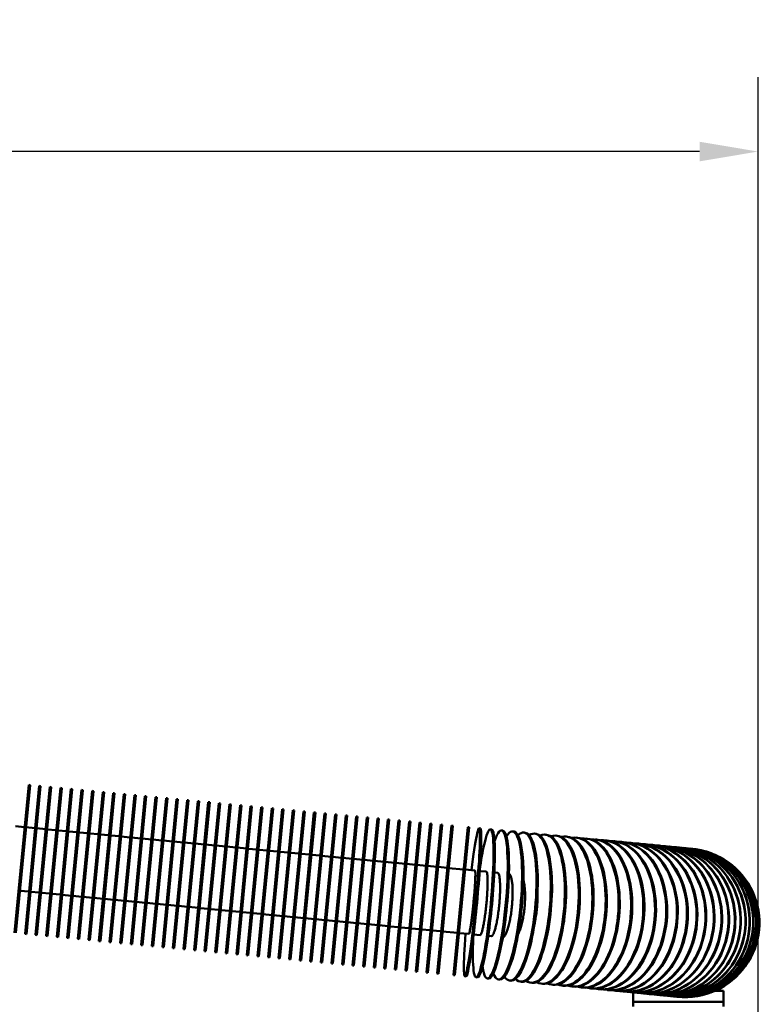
# Model space of a CAD drawing. Header units: inches. Extents: x 1 to 237, y 4 to 150.
# Tile 86 of 148: x 123 to 131, y 128 to 139. Entities that reach past the tile are written whole.
import ezdxf

# ---------------------------------------------------------------- set-up
doc = ezdxf.new("R2010")
doc.units = ezdxf.units.IN
doc.header["$LTSCALE"] = 7
doc.header["$MEASUREMENT"] = 0
doc.layers.add('Dimension (ANSI)', color=7, linetype='Continuous', lineweight=25)
doc.layers.add('Visible (ANSI)', color=7, linetype='Continuous', lineweight=50)
doc.styles.add('Dimension Text', font='tahoma.ttf')
doc.dimstyles.new('Dual Dimension', dxfattribs={"dimscale": 7, "dimtxt": 0.12, "dimasz": 0.098425, "dimexe": 0.125, "dimexo": 0.0625, "dimgap": 0.031496, "dimtad": 0, "dimtih": 1, "dimtoh": 1, "dimrnd": 1e-08, "dimzin": 4, "dimdsep": 46, "dimtxsty": 'Dimension Text', "dimcen": 0.09, "dimdle": 0.393701, "dimclrd": 256, "dimclre": 256, "dimclrt": 256, "dimadec": 0, "dimazin": 1, "dimtfac": 1, "dimtofl": 0, "dimtmove": 0, "dimatfit": 3, "dimfxl": 1, "dimtolj": 1, "dimtzin": 4, "dimlwd": -1, "dimlwe": -1, "dimarcsym": 0})

# ---------------------------------------------------------------- blocks, each defined once
blk = doc.blocks.new('*D10')
at = {"layer": 'Defpoints', "color": 0, "transparency": 16777216}
for p in [(131.338, 137.621), (131.338, 124.993), (102.587, 109.432)]:
    blk.add_point(p, dxfattribs=at)
at = {"layer": 'Dimension (ANSI)', "transparency": 16777216}
for p, q in [((102.587, 109.87), (102.587, 138.496)), ((131.338, 125.431), (131.338, 138.496)), ((103.276, 137.621), (113.051, 137.621)), ((130.649, 137.621), (120.874, 137.621))]:
    blk.add_line(p, q, dxfattribs=at)
for points in [[(103.276, 137.736), (103.276, 137.506), (102.587, 137.621)], [(130.649, 137.736), (130.649, 137.506), (131.338, 137.621)]]:
    blk.add_solid(points, dxfattribs=at)
at = {"layer": 'Dimension (ANSI)', "transparency": 16777216, "insert": (116.963, 137.621), "char_height": 0.84, "attachment_point": 5, "style": 'Dimension Text'}
blk.add_mtext('\\A1;{\\H3.0x;(}\\S28.75^ 730.3 mm;{\\H3.0x;)}', dxfattribs=at)

msp = doc.modelspace()

# ---------------------------------------------------------------- linework, layer by layer
at = {"layer": 'Visible (ANSI)'}
for p, q in [((122.7482, 130.1657), (122.5805, 128.4238)), ((122.5964, 128.4223), (122.7641, 130.1642)), ((122.7482, 130.1657), (122.7641, 130.1642)), ((122.8726, 130.1538), (122.7049, 128.4118)), ((122.7208, 128.4103), (122.8885, 130.1522)), ((122.997, 130.1418), (122.8293, 128.3998)), ((122.8452, 128.3983), (123.013, 130.1402)), ((122.8726, 130.1538), (122.8885, 130.1522)), ((123.1215, 130.1298), (122.9537, 128.3878)), ((122.9697, 128.3863), (123.1374, 130.1283)), ((122.997, 130.1418), (123.013, 130.1402)), ((123.2459, 130.1178), (123.0781, 128.3759)), ((123.0941, 128.3743), (123.2618, 130.1163)), ((123.1215, 130.1298), (123.1374, 130.1283)), ((123.3703, 130.1058), (123.2026, 128.3639)), ((123.2185, 128.3624), (123.3862, 130.1043)), ((123.2459, 130.1178), (123.2618, 130.1163)), ((123.4947, 130.0938), (123.327, 128.3519)), ((123.3429, 128.3504), (123.5107, 130.0923)), ((123.3703, 130.1058), (123.3862, 130.1043)), ((123.6192, 130.0819), (123.4514, 128.3399)), ((123.4673, 128.3384), (123.6351, 130.0803)), ((123.4947, 130.0938), (123.5107, 130.0923)), ((123.7436, 130.0699), (123.5758, 128.3279)), ((123.5918, 128.3264), (123.7595, 130.0684)), ((123.6192, 130.0819), (123.6351, 130.0803)), ((123.868, 130.0579), (123.7003, 128.316)), ((123.7162, 128.3144), (123.8839, 130.0564)), ((123.7436, 130.0699), (123.7595, 130.0684)), ((123.9924, 130.0459), (123.8247, 128.304)), ((123.8406, 128.3024), (124.0084, 130.0444)), ((123.868, 130.0579), (123.8839, 130.0564)), ((123.9924, 130.0459), (124.0084, 130.0444)), ((124.1169, 130.0339), (123.9491, 128.292)), ((123.965, 128.2905), (124.1328, 130.0324)), ((124.2413, 130.022), (124.0735, 128.28)), ((124.0895, 128.2785), (124.2572, 130.0204)), ((124.1169, 130.0339), (124.1328, 130.0324)), ((124.3657, 130.01), (124.198, 128.268)), ((124.2139, 128.2665), (124.3816, 130.0084)), ((124.2413, 130.022), (124.2572, 130.0204)), ((124.4901, 129.998), (124.3224, 128.2561)), ((124.3383, 128.2545), (124.5061, 129.9965)), ((124.3657, 130.01), (124.3816, 130.0084)), ((124.6145, 129.986), (124.4468, 128.2441)), ((124.4627, 128.2425), (124.6305, 129.9845)), ((124.4901, 129.998), (124.5061, 129.9965)), ((124.739, 129.974), (124.5712, 128.2321)), ((124.5872, 128.2306), (124.7549, 129.9725)), ((124.6145, 129.986), (124.6305, 129.9845)), ((124.8634, 129.9621), (124.6957, 128.2201)), ((124.7116, 128.2186), (124.8793, 129.9605)), ((124.739, 129.974), (124.7549, 129.9725)), ((124.9878, 129.9501), (124.8201, 128.2081)), ((124.836, 128.2066), (125.0037, 129.9485)), ((124.8634, 129.9621), (124.8793, 129.9605)), ((125.1122, 129.9381), (124.9445, 128.1962)), ((124.9604, 128.1946), (125.1282, 129.9366)), ((124.9878, 129.9501), (125.0037, 129.9485)), ((125.1122, 129.9381), (125.1282, 129.9366)), ((125.2367, 129.9261), (125.0689, 128.1842)), ((125.0849, 128.1826), (125.2526, 129.9246)), ((125.3611, 129.9141), (125.1934, 128.1722)), ((125.2093, 128.1707), (125.377, 129.9126)), ((125.2367, 129.9261), (125.2526, 129.9246)), ((125.4855, 129.9022), (125.3178, 128.1602)), ((125.3337, 128.1587), (125.5014, 129.9006)), ((125.3611, 129.9141), (125.377, 129.9126)), ((125.6099, 129.8902), (125.4422, 128.1482)), ((125.4581, 128.1467), (125.6259, 129.8886)), ((125.4855, 129.9022), (125.5014, 129.9006)), ((125.7344, 129.8782), (125.5666, 128.1363)), ((125.5826, 128.1347), (125.7503, 129.8767)), ((125.6099, 129.8902), (125.6259, 129.8886)), ((125.8588, 129.8662), (125.6911, 128.1243)), ((125.707, 128.1227), (125.8747, 129.8647)), ((125.7344, 129.8782), (125.7503, 129.8767)), ((125.9832, 129.8542), (125.8155, 128.1123)), ((125.8314, 128.1108), (125.9991, 129.8527)), ((125.8588, 129.8662), (125.8747, 129.8647)), ((126.1076, 129.8423), (125.9399, 128.1003)), ((125.9558, 128.0988), (126.1236, 129.8407)), ((125.9832, 129.8542), (125.9991, 129.8527)), ((126.2321, 129.8303), (126.0643, 128.0883)), ((126.0803, 128.0868), (126.248, 129.8287)), ((126.1076, 129.8423), (126.1236, 129.8407)), ((126.3565, 129.8183), (126.1888, 128.0763)), ((126.2047, 128.0748), (126.3724, 129.8168)), ((126.2321, 129.8303), (126.248, 129.8287)), ((126.3565, 129.8183), (126.3724, 129.8168)), ((126.4809, 129.8063), (126.3132, 128.0644)), ((126.3291, 128.0628), (126.4968, 129.8048)), ((126.6053, 129.7943), (126.4376, 128.0524)), ((126.4535, 128.0509), (126.6213, 129.7928)), ((126.4809, 129.8063), (126.4968, 129.8048)), ((126.7298, 129.7823), (126.562, 128.0404)), ((126.578, 128.0389), (126.7457, 129.7808)), ((126.6053, 129.7943), (126.6213, 129.7928)), ((126.8542, 129.7704), (126.6865, 128.0284)), ((126.7024, 128.0269), (126.8701, 129.7688)), ((126.7298, 129.7823), (126.7457, 129.7808)), ((126.9786, 129.7584), (126.8109, 128.0164)), ((126.8268, 128.0149), (126.9945, 129.7569)), ((126.8542, 129.7704), (126.8701, 129.7688)), ((127.103, 129.7464), (126.9353, 128.0045)), ((126.9512, 128.0029), (127.119, 129.7449)), ((126.9786, 129.7584), (126.9945, 129.7569)), ((127.2275, 129.7344), (127.0597, 127.9925)), ((127.0757, 127.9909), (127.2434, 129.7329)), ((127.103, 129.7464), (127.119, 129.7449)), ((127.3519, 129.7224), (127.1842, 127.9805)), ((127.2001, 127.979), (127.3678, 129.7209)), ((127.2275, 129.7344), (127.2434, 129.7329)), ((127.4763, 129.7105), (127.3086, 127.9685)), ((127.3245, 127.967), (127.4922, 129.7089)), ((127.3519, 129.7224), (127.3678, 129.7209)), ((127.6007, 129.6985), (127.433, 127.9565)), ((127.4489, 127.955), (127.6167, 129.697)), ((127.4763, 129.7105), (127.4922, 129.7089)), ((127.6007, 129.6985), (127.6167, 129.697)), ((122.7003, 129.668), (122.5918, 129.6785)), ((122.8247, 129.6561), (122.7162, 129.6665)), ((122.9491, 129.6441), (122.8406, 129.6545)), ((123.0735, 129.6321), (122.965, 129.6425)), ((123.198, 129.6201), (123.0895, 129.6306)), ((123.3224, 129.6081), (123.2139, 129.6186)), ((123.4468, 129.5961), (123.3383, 129.6066)), ((123.5712, 129.5842), (123.4627, 129.5946)), ((123.6957, 129.5722), (123.5872, 129.5826)), ((127.7252, 129.6865), (127.5574, 127.9446)), ((127.5734, 127.943), (127.7411, 129.685)), ((127.7252, 129.6865), (127.7411, 129.685)), ((127.9183, 129.6679), (127.7505, 127.926)), ((127.9342, 129.6664), (127.7665, 127.9244)), ((127.9342, 129.6664), (127.9183, 129.6679)), ((128.0673, 129.6536), (128.0514, 129.6551)), ((128.2001, 129.6408), (128.1842, 129.6423)), ((128.3321, 129.6281), (128.3164, 129.6296)), ((128.4632, 129.6154), (128.4476, 129.6169)), ((128.5929, 129.603), (128.5775, 129.6044)), ((128.7209, 129.5906), (128.7057, 129.5921)), ((123.8201, 129.5602), (123.7116, 129.5707)), ((123.9445, 129.5482), (123.836, 129.5587)), ((124.0689, 129.5362), (123.9604, 129.5467)), ((124.1934, 129.5243), (124.0849, 129.5347)), ((124.3178, 129.5123), (124.2093, 129.5227)), ((124.4422, 129.5003), (124.3337, 129.5108)), ((124.5666, 129.4883), (124.4581, 129.4988)), ((124.6911, 129.4763), (124.5826, 129.4868)), ((124.8155, 129.4644), (124.707, 129.4748)), ((128.8469, 129.5785), (128.8319, 129.5799)), ((128.9705, 129.5666), (128.9559, 129.568)), ((129.0915, 129.5549), (129.0772, 129.5563)), ((129.2095, 129.5436), (129.1956, 129.5449)), ((129.3242, 129.5325), (129.3107, 129.5338)), ((129.4354, 129.5218), (129.4223, 129.5231)), ((129.5427, 129.5115), (129.5301, 129.5127)), ((129.6459, 129.5016), (129.6338, 129.5027)), ((129.7447, 129.492), (129.7332, 129.4932)), ((129.8388, 129.483), (129.8279, 129.484)), ((129.9281, 129.4744), (129.9177, 129.4754)), ((130.0122, 129.4663), (130.0025, 129.4672)), ((124.9399, 129.4524), (124.8314, 129.4628)), ((125.0643, 129.4404), (124.9558, 129.4508)), ((125.1887, 129.4284), (125.0803, 129.4389)), ((125.3132, 129.4164), (125.2047, 129.4269)), ((125.4376, 129.4045), (125.3291, 129.4149)), ((125.562, 129.3925), (125.4535, 129.4029)), ((125.6864, 129.3805), (125.5779, 129.3909)), ((125.8109, 129.3685), (125.7024, 129.379)), ((125.9353, 129.3565), (125.8268, 129.367)), ((126.0597, 129.3446), (125.9512, 129.355)), ((130.091, 129.4587), (130.0819, 129.4596)), ((130.1643, 129.4516), (130.1559, 129.4525)), ((130.2318, 129.4451), (130.2241, 129.4459)), ((130.2935, 129.4392), (130.2865, 129.4399)), ((130.3491, 129.4338), (130.3428, 129.4345)), ((130.3985, 129.4291), (130.3929, 129.4296)), ((130.4415, 129.4249), (130.4368, 129.4254)), ((130.4782, 129.4214), (130.4742, 129.4218)), ((130.5082, 129.4185), (130.505, 129.4188)), ((130.5317, 129.4163), (130.5293, 129.4165)), ((130.5486, 129.4146), (130.5469, 129.4148)), ((130.5587, 129.4137), (130.5579, 129.4137)), ((126.1841, 129.3326), (126.0756, 129.343)), ((126.3086, 129.3206), (126.2001, 129.331)), ((126.433, 129.3086), (126.3245, 129.3191)), ((126.5574, 129.2966), (126.4489, 129.3071)), ((126.6818, 129.2847), (126.5733, 129.2951)), ((126.8063, 129.2727), (126.6978, 129.2831)), ((126.9307, 129.2607), (126.8222, 129.2711)), ((127.0551, 129.2487), (126.9466, 129.2592)), ((127.1795, 129.2367), (127.071, 129.2472)), ((127.304, 129.2247), (127.1955, 129.2352)), ((127.4284, 129.2128), (127.3199, 129.2232)), ((127.5528, 129.2008), (127.4443, 129.2112)), ((127.6772, 129.1888), (127.5687, 129.1993)), ((127.8703, 129.1702), (127.6932, 129.1873)), ((128.0035, 129.1574), (127.8863, 129.1687)), ((128.1363, 129.1446), (128.0592, 129.152)), ((128.2685, 129.1319), (128.2317, 129.1354)), ((122.7528, 128.9095), (122.6443, 128.92)), ((122.8772, 128.8975), (122.7687, 128.908)), ((123.0016, 128.8855), (122.8931, 128.896)), ((123.1261, 128.8736), (123.0176, 128.884)), ((123.2505, 128.8616), (123.142, 128.872)), ((123.3749, 128.8496), (123.2664, 128.8601)), ((123.4993, 128.8376), (123.3908, 128.8481)), ((123.6238, 128.8256), (123.5153, 128.8361)), ((123.7482, 128.8137), (123.6397, 128.8241)), ((123.8726, 128.8017), (123.7641, 128.8121)), ((123.997, 128.7897), (123.8885, 128.8001)), ((124.1215, 128.7777), (124.013, 128.7882)), ((124.2459, 128.7657), (124.1374, 128.7762)), ((124.3703, 128.7538), (124.2618, 128.7642)), ((124.4947, 128.7418), (124.3862, 128.7522)), ((124.6192, 128.7298), (124.5107, 128.7402)), ((124.7436, 128.7178), (124.6351, 128.7283)), ((124.868, 128.7058), (124.7595, 128.7163)), ((124.9924, 128.6939), (124.8839, 128.7043)), ((125.1169, 128.6819), (125.0084, 128.6923)), ((125.2413, 128.6699), (125.1328, 128.6803)), ((125.3657, 128.6579), (125.2572, 128.6684)), ((125.4901, 128.6459), (125.3816, 128.6564)), ((125.6146, 128.6339), (125.5061, 128.6444)), ((125.739, 128.622), (125.6305, 128.6324)), ((125.8634, 128.61), (125.7549, 128.6204)), ((125.9878, 128.598), (125.8793, 128.6085)), ((126.1123, 128.586), (126.0038, 128.5965)), ((126.2367, 128.574), (126.1282, 128.5845)), ((126.3611, 128.5621), (126.2526, 128.5725)), ((126.4855, 128.5501), (126.377, 128.5605)), ((126.61, 128.5381), (126.5015, 128.5486)), ((126.7344, 128.5261), (126.6259, 128.5366)), ((126.8588, 128.5141), (126.7503, 128.5246)), ((126.9832, 128.5022), (126.8747, 128.5126)), ((127.1077, 128.4902), (126.9992, 128.5006)), ((127.2321, 128.4782), (127.1236, 128.4886)), ((127.3565, 128.4662), (127.248, 128.4767)), ((127.4809, 128.4542), (127.3724, 128.4647)), ((127.6054, 128.4423), (127.4969, 128.4527)), ((127.7985, 128.4237), (127.6213, 128.4407)), ((127.8144, 128.4221), (127.9316, 128.4108)), ((122.7049, 128.4118), (122.7208, 128.4103)), ((122.8293, 128.3998), (122.8452, 128.3983)), ((122.9537, 128.3878), (122.9697, 128.3863)), ((123.0781, 128.3759), (123.0941, 128.3743)), ((123.2026, 128.3639), (123.2185, 128.3624)), ((123.327, 128.3519), (123.3429, 128.3504)), ((123.4514, 128.3399), (123.4673, 128.3384)), ((123.5758, 128.3279), (123.5918, 128.3264)), ((123.7003, 128.316), (123.7162, 128.3144)), ((127.9873, 128.4055), (128.0644, 128.3981)), ((128.1599, 128.3889), (128.1966, 128.3853)), ((123.8247, 128.304), (123.8406, 128.3024)), ((123.9491, 128.292), (123.965, 128.2905)), ((124.0735, 128.28), (124.0895, 128.2785)), ((124.198, 128.268), (124.2139, 128.2665)), ((124.3224, 128.2561), (124.3383, 128.2545)), ((124.4468, 128.2441), (124.4627, 128.2425)), ((124.5712, 128.2321), (124.5872, 128.2306)), ((124.6957, 128.2201), (124.7116, 128.2186)), ((124.8201, 128.2081), (124.836, 128.2066)), ((124.9445, 128.1962), (124.9604, 128.1946)), ((125.0689, 128.1842), (125.0849, 128.1826)), ((125.1934, 128.1722), (125.2093, 128.1707)), ((125.3178, 128.1602), (125.3337, 128.1587)), ((125.4422, 128.1482), (125.4581, 128.1467)), ((125.5666, 128.1363), (125.5826, 128.1347)), ((125.6911, 128.1243), (125.707, 128.1227)), ((125.8155, 128.1123), (125.8314, 128.1108)), ((125.9399, 128.1003), (125.9558, 128.0988)), ((126.0643, 128.0883), (126.0803, 128.0868)), ((126.1888, 128.0763), (126.2047, 128.0748)), ((126.3132, 128.0644), (126.3291, 128.0628)), ((126.4376, 128.0524), (126.4535, 128.0509)), ((126.562, 128.0404), (126.578, 128.0389)), ((126.6865, 128.0284), (126.7024, 128.0269)), ((126.8109, 128.0164), (126.8268, 128.0149)), ((126.9353, 128.0045), (126.9512, 128.0029)), ((127.0597, 127.9925), (127.0757, 127.9909)), ((127.1842, 127.9805), (127.2001, 127.979)), ((127.3086, 127.9685), (127.3245, 127.967)), ((127.433, 127.9565), (127.4489, 127.955)), ((127.5574, 127.9446), (127.5734, 127.943)), ((127.7665, 127.9244), (127.7505, 127.926)), ((127.8996, 127.9116), (127.8837, 127.9131)), ((128.0323, 127.8988), (128.0165, 127.9004)), ((128.1644, 127.8861), (128.1487, 127.8876)), ((128.2954, 127.8735), (128.2798, 127.875)), ((128.4251, 127.861), (128.4097, 127.8625)), ((128.5531, 127.8487), (128.5379, 127.8501)), ((128.6791, 127.8366), (128.6642, 127.838)), ((128.8028, 127.8246), (128.7881, 127.8261)), ((128.9238, 127.813), (128.9095, 127.8144)), ((129.0418, 127.8016), (129.0278, 127.803)), ((129.1565, 127.7906), (129.143, 127.7919)), ((129.2677, 127.7799), (129.2546, 127.7811)), ((129.375, 127.7695), (129.3624, 127.7708)), ((129.4782, 127.7596), (129.4661, 127.7608)), ((129.577, 127.7501), (129.5654, 127.7512)), ((129.6711, 127.741), (129.6601, 127.7421)), ((129.7604, 127.7324), (129.75, 127.7334)), ((130.8344, 127.7432), (130.9306, 127.7432)), ((130.8408, 127.7432), (130.8408, 127.7461)), ((130.9306, 127.6106), (130.9306, 127.7432)), ((129.8445, 127.7243), (129.8348, 127.7253)), ((129.8661, 127.6106), (129.8661, 127.7227)), ((130.9306, 127.6106), (129.8661, 127.6106)), ((129.8678, 127.5552), (129.8661, 127.6106)), ((129.9233, 127.7168), (129.9142, 127.7176)), ((129.9966, 127.7097), (129.9881, 127.7105)), ((130.0641, 127.7032), (130.0564, 127.7039)), ((130.1258, 127.6973), (130.1187, 127.6979)), ((130.1813, 127.6919), (130.1751, 127.6925)), ((130.2307, 127.6872), (130.2252, 127.6877)), ((130.2738, 127.683), (130.269, 127.6835)), ((130.3104, 127.6795), (130.3064, 127.6799)), ((130.3405, 127.6766), (130.3373, 127.6769)), ((130.364, 127.6743), (130.3616, 127.6746)), ((130.3808, 127.6727), (130.3792, 127.6729)), ((130.3909, 127.6717), (130.3901, 127.6718)), ((130.9289, 127.5552), (130.9306, 127.6106))]:
    msp.add_line(p, q, dxfattribs=at)
msp.add_arc((130.4782, 128.5424), 0.875, 264.38899, 84.61101, dxfattribs=at)
for centre, ratio, start_param, end_param in [((127.9675, 128.7841), 0.0506492, 5.1553, 10.5526632), ((128.1003, 128.7713), 0.1011683, 5.1984832, 10.5094801), ((128.2325, 128.7586), 0.1514278, 5.7260352, 9.9819281), ((128.3637, 128.746), 0.2012985, 5.8979217, 9.8100416), ((127.9834, 128.7826), 0.0506492, 0, 3.1415927), ((128.1162, 128.7698), 0.1011683, 0, 3.1415927), ((128.2483, 128.7571), 0.1514278, 0, 3.1415927), ((128.3793, 128.7445), 0.2012985, 0, 3.1415927), ((128.4936, 128.7335), 0.2506525, 5.988634, 9.7193292), ((128.509, 128.732), 0.2506525, 0, 3.1415927), ((128.6218, 128.7211), 0.2993631, 6.0454691, 9.6624941), ((128.637, 128.7197), 0.2993631, 0, 3.1415927), ((128.7481, 128.709), 0.3473053, 6.0847193, 9.6232439), ((128.872, 128.697), 0.3943559, 6.113625, 9.5943383), ((128.9933, 128.6853), 0.4403942, 6.1359185, 9.5720448), ((128.763, 128.7075), 0.3473053, 0, 3.1415927), ((128.8866, 128.6956), 0.3943559, 0, 3.1415927), ((129.0076, 128.684), 0.4403942, 0, 3.1415927), ((129.1117, 128.6739), 0.485302, 6.1537263, 9.554237), ((129.1256, 128.6726), 0.485302, 0, 3.1415927), ((129.2269, 128.6629), 0.528964, 6.1683511, 9.5396121), ((129.2404, 128.6616), 0.528964, 0, 3.1415927), ((129.3385, 128.6521), 0.5712682, 6.1806367, 9.5273265), ((129.3515, 128.6509), 0.5712682, 0, 3.1415927), ((129.4463, 128.6417), 0.612106, 6.1911543, 9.516809), ((129.4589, 128.6405), 0.612106, 0, 3.1415927), ((129.55, 128.6317), 0.6513725, 6.2003045, 9.5076587), ((129.562, 128.6306), 0.6513725, 0, 3.1415927), ((129.6493, 128.6222), 0.6889669, 6.2083774, 9.4995858), ((129.6608, 128.6211), 0.6889669, 0, 3.1415927), ((129.744, 128.6131), 0.7247928, 6.2155881, 9.4923752), ((129.755, 128.612), 0.7247928, 0, 3.1415927), ((129.8339, 128.6044), 0.7587581, 6.2220996, 9.4858637), ((129.8442, 128.6034), 0.7587581, 0, 3.1415927), ((129.9186, 128.5963), 0.7907757, 6.2280383, 9.479925), ((129.9284, 128.5953), 0.7907757, 0, 3.1415927), ((129.9981, 128.5886), 0.8207634, 6.2335036, 9.4744597), ((130.0072, 128.5877), 0.8207634, 0, 3.1415927), ((130.072, 128.5815), 0.8486443, 6.2385751, 9.4693882), ((130.0804, 128.5807), 0.8486443, 0, 3.1415927), ((130.1402, 128.5749), 0.8743466, 6.2433175, 9.4646457), ((130.148, 128.5742), 0.8743466, 0, 3.1415927), ((130.2026, 128.5689), 0.8978045, 6.2477842, 9.4601791), ((130.2096, 128.5682), 0.8978045, 0, 3.1415927), ((130.2589, 128.5635), 0.9189578, 6.2520197, 9.4559436), ((130.2652, 128.5629), 0.9189578, 0, 3.1415927), ((130.3091, 128.5587), 0.9377521, 6.2560617, 9.4519015), ((130.3146, 128.5581), 0.9377521, 0, 3.1415927), ((130.3529, 128.5544), 0.9541393, 6.2599429, 9.4480204), ((130.3577, 128.554), 0.9541393, 0, 3.1415927), ((130.3903, 128.5508), 0.9680771, 6.2636914, 9.4442719), ((130.3943, 128.5504), 0.9680771, 0, 3.1415927), ((130.4212, 128.5479), 0.9795299, 6.2673324, 9.4406309), ((130.4244, 128.5476), 0.9795299, 0, 3.1415927), ((130.4455, 128.5455), 0.9884683, 6.2708885, 9.4370747), ((130.4479, 128.5453), 0.9884683, 0, 3.1415927), ((130.4631, 128.5438), 0.9948693, 6.2743804, 9.4335828), ((130.4647, 128.5437), 0.9948693, 0, 3.1415927), ((130.474, 128.5428), 0.9987165, 6.2778274, 9.4301358), ((130.4748, 128.5427), 0.9987165, 0, 3.1415927)]:
    msp.add_ellipse(centre, major_axis=(-0.0839, -0.871), ratio=ratio, start_param=start_param, end_param=end_param, dxfattribs=at)
for points, knots in [([(127.9316, 128.4108), (127.9327, 128.4107), (127.9342, 128.4129), (127.9377, 128.4224), (127.9396, 128.4299), (127.9435, 128.4473), (127.9457, 128.4589), (127.9505, 128.4866), (127.9531, 128.5027), (127.9579, 128.5351), (127.9606, 128.5544), (127.966, 128.596), (127.9687, 128.6184), (127.9737, 128.6608), (127.9764, 128.6849), (127.9817, 128.7341), (127.9842, 128.7593), (127.9864, 128.7823), (127.9886, 128.8053), (127.991, 128.8305), (127.9952, 128.8798), (127.9971, 128.904), (128.0003, 128.9466), (128.0019, 128.969), (128.0045, 129.0109), (128.0056, 129.0304), (128.007, 129.0631), (128.0076, 129.0794), (128.0082, 129.1075), (128.0082, 129.1194), (128.0077, 129.1372), (128.0072, 129.1448), (128.0057, 129.1549), (128.0046, 129.1573), (128.0035, 129.1574)], [-1.4106284, -1.4106284, -1.4106284, -1.4106284, -1.2342973, -1.2342973, -1.0579661, -1.0579661, -0.8816368, -0.8816368, -0.7053075, -0.7053075, -0.52898, -0.52898, -0.3526525, -0.3526525, -0.1763262, -0.1763262, 0, 0, 0, 0.1763262, 0.1763262, 0.3526525, 0.3526525, 0.52898, 0.52898, 0.7053075, 0.7053075, 0.8816368, 0.8816368, 1.0579661, 1.0579661, 1.2342973, 1.2342973, 1.4106284, 1.4106284, 1.4106284, 1.4106284]), ([(128.0644, 128.3981), (128.0667, 128.3978), (128.0695, 128.3999), (128.0754, 128.4092), (128.0786, 128.4165), (128.0846, 128.4337), (128.088, 128.4452), (128.0949, 128.4727), (128.0984, 128.4887), (128.1048, 128.5209), (128.1083, 128.5402), (128.1152, 128.5817), (128.1185, 128.6039), (128.1244, 128.6463), (128.1275, 128.6704), (128.1332, 128.7195), (128.1359, 128.7447), (128.1381, 128.7677), (128.1403, 128.7907), (128.1425, 128.8159), (128.1463, 128.8653), (128.1478, 128.8895), (128.1501, 128.9322), (128.1511, 128.9547), (128.1523, 128.9967), (128.1525, 129.0163), (128.1524, 129.0491), (128.152, 129.0655), (128.1504, 129.0938), (128.1493, 129.1058), (128.1467, 129.1238), (128.145, 129.1316), (128.1409, 129.1419), (128.1386, 129.1444), (128.1363, 129.1446)], [-1.4106284, -1.4106284, -1.4106284, -1.4106284, -1.2342973, -1.2342973, -1.0579661, -1.0579661, -0.8816368, -0.8816368, -0.7053075, -0.7053075, -0.52898, -0.52898, -0.3526525, -0.3526525, -0.1763262, -0.1763262, 0, 0, 0, 0.1763262, 0.1763262, 0.3526525, 0.3526525, 0.52898, 0.52898, 0.7053075, 0.7053075, 0.8816368, 0.8816368, 1.0579661, 1.0579661, 1.2342973, 1.2342973, 1.4106284, 1.4106284, 1.4106284, 1.4106284]), ([(128.1966, 128.3853), (128.2001, 128.385), (128.2041, 128.3869), (128.2125, 128.396), (128.2169, 128.4032), (128.225, 128.4202), (128.2295, 128.4316), (128.2385, 128.4589), (128.243, 128.4748), (128.2511, 128.5069), (128.2554, 128.526), (128.2637, 128.5674), (128.2676, 128.5896), (128.2744, 128.6319), (128.2778, 128.6559), (128.2841, 128.705), (128.2868, 128.7301), (128.289, 128.7532), (128.2913, 128.7762), (128.2933, 128.8014), (128.2966, 128.8508), (128.2978, 128.875), (128.2992, 128.9178), (128.2996, 128.9404), (128.2994, 128.9825), (128.2988, 129.0022), (128.297, 129.0352), (128.2956, 129.0517), (128.292, 129.0802), (128.2897, 129.0923), (128.285, 129.1105), (128.282, 129.1184), (128.2755, 129.1289), (128.2719, 129.1315), (128.2685, 129.1319)], [-1.4106284, -1.4106284, -1.4106284, -1.4106284, -1.2342973, -1.2342973, -1.0579661, -1.0579661, -0.8816368, -0.8816368, -0.7053075, -0.7053075, -0.52898, -0.52898, -0.3526525, -0.3526525, -0.1763262, -0.1763262, 0, 0, 0, 0.1763262, 0.1763262, 0.3526525, 0.3526525, 0.52898, 0.52898, 0.7053075, 0.7053075, 0.8816368, 0.8816368, 1.0579661, 1.0579661, 1.2342973, 1.2342973, 1.4106284, 1.4106284, 1.4106284, 1.4106284]), ([(128.3316, 128.3728), (128.3352, 128.3734), (128.3391, 128.3752), (128.3485, 128.3829), (128.3541, 128.3899), (128.3644, 128.4067), (128.37, 128.418), (128.3811, 128.4451), (128.3866, 128.4609), (128.3963, 128.4929), (128.4014, 128.512), (128.411, 128.5532), (128.4155, 128.5753), (128.4232, 128.6176), (128.427, 128.6415), (128.4337, 128.6906), (128.4366, 128.7157), (128.4388, 128.7387), (128.4411, 128.7618), (128.443, 128.787), (128.4458, 128.8364), (128.4466, 128.8607), (128.4472, 128.9036), (128.4469, 128.9262), (128.4453, 128.9685), (128.444, 128.9882), (128.4405, 129.0214), (128.4382, 129.038), (128.4325, 129.0667), (128.4291, 129.0788), (128.4222, 129.0973), (128.4181, 129.1053), (128.4103, 129.1146), (128.4068, 129.1172), (128.4034, 129.1184)], [-1.3640535, -1.3640535, -1.3640535, -1.3640535, -1.234298, -1.234298, -1.0579675, -1.0579675, -0.881639, -0.881639, -0.7053104, -0.7053104, -0.5289822, -0.5289822, -0.3526539, -0.3526539, -0.176327, -0.176327, 0, 0, 0, 0.1763262, 0.1763262, 0.3526525, 0.3526525, 0.52898, 0.52898, 0.7053075, 0.7053075, 0.8816368, 0.8816368, 1.0579661, 1.0579661, 1.2342973, 1.2342973, 1.3640535, 1.3640535, 1.3640535, 1.3640535]), ([(128.5119, 128.4106), (128.5132, 128.413), (128.5144, 128.4155), (128.5223, 128.4315), (128.5287, 128.4473), (128.54, 128.479), (128.5459, 128.4981), (128.5569, 128.5391), (128.562, 128.5612), (128.5705, 128.6034), (128.5747, 128.6273), (128.5819, 128.6763), (128.5849, 128.7014), (128.5871, 128.7245), (128.5894, 128.7475), (128.5912, 128.7727), (128.5935, 128.8222), (128.5939, 128.8465), (128.5936, 128.8895), (128.5928, 128.9121), (128.5899, 128.9546), (128.5877, 128.9744), (128.5826, 129.0077), (128.5793, 129.0244), (128.5747, 129.0416), (128.5739, 129.0443), (128.5732, 129.0469)], [-0.9153107, -0.9153107, -0.9153107, -0.9153107, -0.8816368, -0.8816368, -0.7053075, -0.7053075, -0.52898, -0.52898, -0.3526525, -0.3526525, -0.1763262, -0.1763262, 0, 0, 0, 0.1763262, 0.1763262, 0.3526525, 0.3526525, 0.52898, 0.52898, 0.7053075, 0.7053075, 0.8816368, 0.8816368, 0.9153107, 0.9153107, 0.9153107, 0.9153107]), ([(128.7095, 128.5605), (128.7101, 128.5631), (128.7107, 128.5657), (128.716, 128.5894), (128.7205, 128.6133), (128.7282, 128.6622), (128.7313, 128.6873), (128.7335, 128.7104), (128.7358, 128.7334), (128.7375, 128.7586), (128.7393, 128.8082), (128.7394, 128.8325), (128.7387, 128.8567), (128.7386, 128.8594), (128.7385, 128.8621)], [-0.37451003, -0.37451003, -0.37451003, -0.37451003, -0.35265249, -0.35265249, -0.17632625, -0.17632625, 0, 0, 0, 0.17632625, 0.17632625, 0.35265249, 0.35265249, 0.37451003, 0.37451003, 0.37451003, 0.37451003])]:
    msp.add_open_spline(points, degree=3, knots=knots, dxfattribs=at)

# ---------------------------------------------------------------- dimensions: what is measured, and where the dimension line sits
at = {"layer": 'Dimension (ANSI)'}
dim = msp.add_linear_dim(base=(131.3383, 137.621), p1=(102.5867, 109.4322), p2=(131.3383, 124.9932), angle=180, text='{\\H3.0x;(}\\S<>^ 730.3 mm;{\\H3.0x;)}', dimstyle='Dual Dimension', override={"dimgap": 0.031496, "dimtih": 0, "dimtoh": 0, "dimdec": 2, "dimpost": '\\X', "dimtol": 0, "dimlim": 0, "dimtp": 0, "dimtm": 0, "dimtdec": 2, "dimatfit": 1}, dxfattribs=at)
dim.commit()
dim.dimension.update_dxf_attribs({"geometry": '*D10', "text_midpoint": (116.9625, 137.621), "dimtype": 160})

doc.saveas('drawing.dxf')
